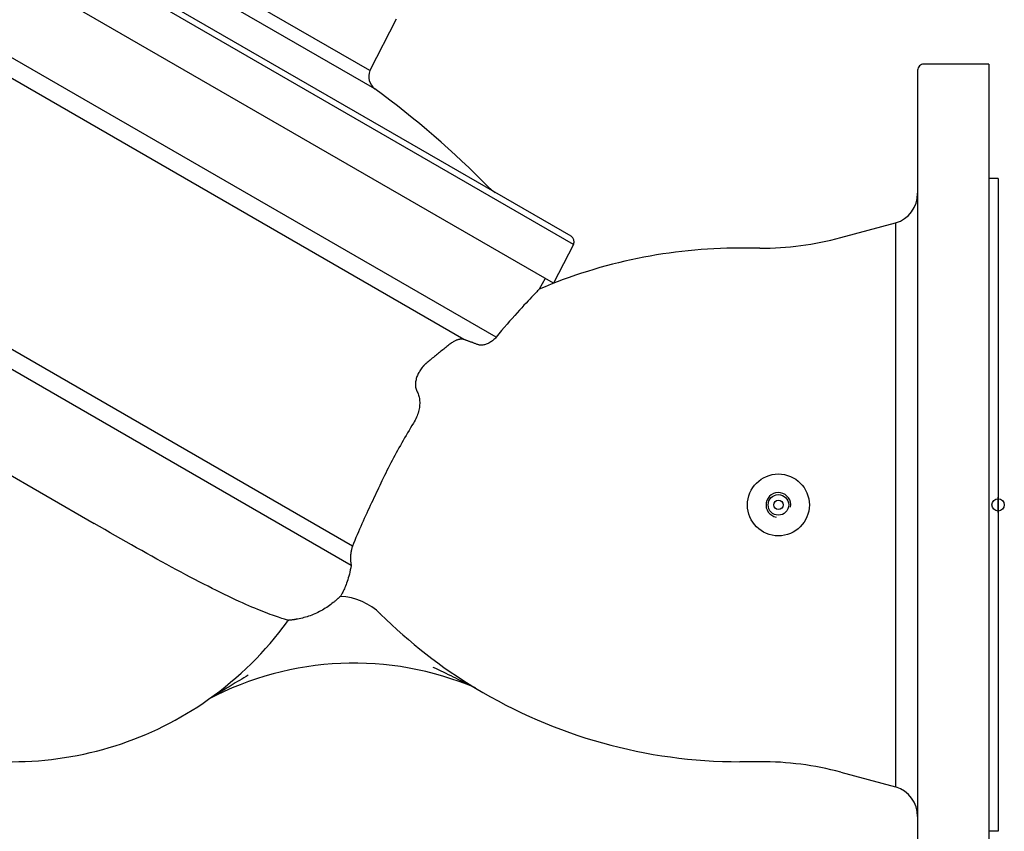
# Model space of a CAD drawing. Header units: millimetres. Extents: x 1015 to 3603, y 440 to 1502.
# Tile 3 of 19: x 1181 to 1499, y 670 to 933. Entities that reach past the tile are written whole.
import ezdxf

# ---------------------------------------------------------------- set-up
doc = ezdxf.new("R2010")
doc.units = ezdxf.units.MM
doc.layers.add('DETAIL', color=2, linetype='Continuous')
doc.layers.add('ORIGIN', color=6, linetype='Continuous')

msp = doc.modelspace()

# ---------------------------------------------------------------- linework, layer by layer
at = {"layer": 'DETAIL'}
for p, q in [((1359.91, 860.16), (1156.22, 977.76)), ((1359.19, 862.77), (1158.85, 978.43)), ((1353.5, 847.57), (1148.53, 965.91)), ((1294.13, 916.33), (1237.76, 948.87)), ((1295.75, 910.42), (1231.83, 947.32)), ((1334.89, 830.11), (1138.78, 943.34)), ((1324.47, 829.42), (1145.79, 932.59)), ((1302.59, 932.97), (1294.13, 916.33)), ((1471.14, 916.43), (1471.14, 635.43)), ((1494.14, 918.43), (1473.14, 918.43)), ((1494.14, 918.43), (1494.14, 633.43)), ((1497.14, 881.43), (1494.14, 881.43)), ((1497.14, 881.43), (1497.14, 670.43)), ((1288.51, 762.56), (1104.42, 868.84)), ((1446.33, 862.33), (1464.02, 867.08)), ((1464.02, 867.08), (1464.02, 684.78)), ((1288.09, 756.37), (1100.17, 864.86)), ((1359.91, 860.16), (1353.5, 847.57)), ((1420.19, 858.93), (1413.67, 858.93)), ((1350.81, 849.13), (1348.86, 845.67)), ((1156.91, 797.72), (1205.01, 769.95)), ((1420.19, 692.93), (1413.67, 692.93)), ((1446.33, 689.52), (1464.02, 684.78)), ((1497.14, 670.43), (1494.14, 670.43))]:
    msp.add_line(p, q, dxfattribs=at)
at = {"layer": 'DETAIL', "flags": 128}
for points in [[(1348.86, 845.67), (1348.83, 845.64), (1348.73, 845.53), (1348.57, 845.37), (1348.35, 845.14), (1348.06, 844.84), (1347.72, 844.48), (1347.32, 844.06), (1346.87, 843.59), (1346.37, 843.06), (1345.82, 842.48), (1345.23, 841.85), (1344.6, 841.18), (1343.93, 840.45), (1343.23, 839.69), (1342.5, 838.88), (1341.73, 838.04), (1340.94, 837.16), (1340.13, 836.24), (1339.3, 835.29), (1338.45, 834.31), (1337.58, 833.31), (1336.7, 832.27), (1335.8, 831.21), (1334.89, 830.11)], [(1320.33, 828.15), (1320, 827.89), (1319.66, 827.63), (1319.33, 827.36), (1319, 827.1), (1318.66, 826.83), (1318.33, 826.57), (1317.99, 826.3), (1317.66, 826.03), (1317.32, 825.76), (1316.99, 825.49), (1316.65, 825.22), (1316.31, 824.95), (1315.98, 824.68), (1315.64, 824.41), (1315.31, 824.14), (1314.97, 823.87), (1314.64, 823.59), (1314.3, 823.32), (1313.97, 823.05), (1313.63, 822.77), (1313.3, 822.5), (1312.97, 822.23), (1312.63, 821.95), (1312.3, 821.68)], [(1324.47, 829.42), (1324.34, 829.45), (1324.21, 829.48), (1324.07, 829.49), (1323.94, 829.5), (1323.8, 829.51), (1323.66, 829.51), (1323.51, 829.5), (1323.37, 829.49), (1323.22, 829.47), (1323.07, 829.45), (1322.93, 829.42), (1322.77, 829.38), (1322.61, 829.34), (1322.44, 829.29), (1322.26, 829.23), (1322.07, 829.16), (1321.88, 829.08), (1321.68, 828.99), (1321.46, 828.88), (1321.24, 828.76), (1321.01, 828.63), (1320.78, 828.48), (1320.55, 828.32), (1320.33, 828.15)], [(1329.06, 827.74), (1328.84, 827.83), (1328.62, 827.91), (1328.4, 827.99), (1328.18, 828.07), (1327.97, 828.15), (1327.76, 828.22), (1327.55, 828.3), (1327.35, 828.38), (1327.14, 828.45), (1326.95, 828.52), (1326.75, 828.59), (1326.56, 828.67), (1326.37, 828.73), (1326.18, 828.8), (1325.99, 828.87), (1325.81, 828.94), (1325.63, 829), (1325.46, 829.07), (1325.29, 829.13), (1325.12, 829.19), (1324.95, 829.25), (1324.79, 829.31), (1324.63, 829.37), (1324.47, 829.42)], [(1334.89, 830.11), (1334.69, 829.88), (1334.47, 829.66), (1334.24, 829.43), (1334, 829.21), (1333.74, 829), (1333.47, 828.79), (1333.19, 828.6), (1332.91, 828.42), (1332.61, 828.26), (1332.32, 828.11), (1332.03, 827.98), (1331.74, 827.87), (1331.46, 827.77), (1331.18, 827.7), (1330.92, 827.64), (1330.67, 827.6), (1330.43, 827.58), (1330.2, 827.57), (1329.98, 827.57), (1329.77, 827.58), (1329.58, 827.61), (1329.39, 827.65), (1329.22, 827.69), (1329.06, 827.74)], [(1312.3, 821.68), (1312.24, 821.62), (1312.18, 821.57), (1312.12, 821.52), (1312.06, 821.47), (1312, 821.41), (1311.94, 821.36), (1311.89, 821.31), (1311.83, 821.25), (1311.78, 821.2), (1311.72, 821.15), (1311.67, 821.09), (1311.62, 821.04), (1311.57, 820.98), (1311.52, 820.93), (1311.47, 820.88), (1311.42, 820.82), (1311.38, 820.77), (1311.33, 820.72), (1311.29, 820.67), (1311.24, 820.61), (1311.2, 820.56), (1311.16, 820.51), (1311.12, 820.46), (1311.08, 820.41)], [(1310.92, 820.2), (1310.7, 819.91), (1310.5, 819.61), (1310.3, 819.31), (1310.12, 819), (1309.94, 818.69), (1309.78, 818.38), (1309.62, 818.06), (1309.48, 817.74), (1309.36, 817.41), (1309.24, 817.08), (1309.14, 816.75), (1309.05, 816.41), (1308.98, 816.07), (1308.92, 815.72), (1308.88, 815.38), (1308.86, 815.04), (1308.86, 814.7), (1308.87, 814.36), (1308.91, 814.02), (1308.97, 813.69), (1309.05, 813.37), (1309.15, 813.05), (1309.28, 812.75), (1309.43, 812.45)], [(1311.08, 820.41), (1311.07, 820.4), (1311.07, 820.39), (1311.06, 820.38), (1311.05, 820.37), (1311.05, 820.36), (1311.04, 820.36), (1311.03, 820.35), (1311.03, 820.34), (1311.02, 820.33), (1311.01, 820.32), (1311.01, 820.31), (1311, 820.31), (1310.99, 820.3), (1310.99, 820.29), (1310.98, 820.28), (1310.97, 820.27), (1310.97, 820.26), (1310.96, 820.25), (1310.96, 820.25), (1310.95, 820.24), (1310.94, 820.23), (1310.94, 820.22), (1310.93, 820.21), (1310.92, 820.2)], [(1309.43, 812.45), (1309.59, 812.14), (1309.74, 811.81), (1309.86, 811.46), (1309.97, 811.11), (1310.06, 810.74), (1310.13, 810.35), (1310.18, 809.96), (1310.22, 809.56), (1310.23, 809.15), (1310.23, 808.73), (1310.21, 808.3), (1310.17, 807.87), (1310.12, 807.44), (1310.04, 807), (1309.95, 806.55), (1309.83, 806.1), (1309.7, 805.64), (1309.55, 805.18), (1309.38, 804.72), (1309.19, 804.25), (1308.98, 803.77), (1308.74, 803.3), (1308.49, 802.84), (1308.22, 802.38)], [(1308.22, 802.38), (1307.74, 801.59), (1307.25, 800.8), (1306.78, 800), (1306.3, 799.21), (1305.83, 798.41), (1305.36, 797.6), (1304.9, 796.8), (1304.44, 796), (1303.98, 795.19), (1303.53, 794.38), (1303.08, 793.57), (1302.64, 792.75), (1302.2, 791.94), (1301.76, 791.12), (1301.33, 790.3), (1300.9, 789.49), (1300.48, 788.67), (1300.06, 787.85), (1299.65, 787.03), (1299.24, 786.21), (1298.84, 785.4), (1298.44, 784.58), (1298.05, 783.77), (1297.67, 782.95)], [(1297.67, 782.95), (1297.3, 782.18), (1296.94, 781.4), (1296.56, 780.62), (1296.19, 779.82), (1295.81, 779.02), (1295.43, 778.21), (1295.04, 777.4), (1294.66, 776.58), (1294.27, 775.75), (1293.88, 774.92), (1293.49, 774.08), (1293.11, 773.24), (1292.72, 772.4), (1292.34, 771.55), (1291.96, 770.7), (1291.58, 769.85), (1291.2, 768.99), (1290.81, 768.11), (1290.43, 767.21), (1290.04, 766.3), (1289.65, 765.37), (1289.27, 764.44), (1288.89, 763.5), (1288.51, 762.56)], [(1267.44, 738.69), (1267.2, 738.76), (1266.9, 738.86), (1266.54, 738.97), (1266.12, 739.1), (1265.65, 739.25), (1265.13, 739.42), (1264.57, 739.61), (1263.97, 739.82), (1263.32, 740.05), (1262.64, 740.29), (1261.92, 740.55), (1261.18, 740.83), (1260.4, 741.13), (1259.6, 741.44), (1258.77, 741.78), (1257.9, 742.13), (1256.99, 742.51), (1256.04, 742.92), (1255.06, 743.34), (1254.03, 743.79), (1252.98, 744.26), (1251.88, 744.76), (1250.75, 745.28), (1249.59, 745.83), (1248.38, 746.39), (1247.14, 746.99), (1245.87, 747.61), (1244.56, 748.25), (1243.22, 748.92), (1241.84, 749.62), (1240.44, 750.33), (1239.02, 751.06), (1237.58, 751.81), (1236.11, 752.58), (1234.63, 753.37), (1233.12, 754.17), (1231.6, 754.99), (1230.05, 755.83), (1228.49, 756.68), (1226.91, 757.55), (1225.31, 758.43), (1223.7, 759.33), (1222.06, 760.24), (1220.42, 761.16), (1218.75, 762.1), (1217.08, 763.04), (1215.39, 764), (1213.68, 764.97), (1211.97, 765.95), (1210.24, 766.94), (1208.51, 767.94), (1206.76, 768.94), (1205.01, 769.95)], [(1288.51, 762.56), (1288.43, 762.32), (1288.35, 762.09), (1288.28, 761.85), (1288.22, 761.6), (1288.16, 761.36), (1288.1, 761.11), (1288.06, 760.86), (1288.01, 760.6), (1287.97, 760.35), (1287.94, 760.09), (1287.92, 759.83), (1287.89, 759.57), (1287.88, 759.3), (1287.87, 759.04), (1287.87, 758.77), (1287.87, 758.5), (1287.88, 758.22), (1287.89, 757.96), (1287.91, 757.69), (1287.94, 757.42), (1287.97, 757.16), (1288, 756.89), (1288.04, 756.63), (1288.09, 756.37)], [(1288.09, 756.37), (1287.96, 755.63), (1287.82, 754.92), (1287.67, 754.23), (1287.5, 753.56), (1287.34, 752.93), (1287.16, 752.32), (1286.98, 751.74), (1286.8, 751.18), (1286.62, 750.66), (1286.43, 750.16), (1286.25, 749.7), (1286.07, 749.26), (1285.89, 748.85), (1285.72, 748.46), (1285.54, 748.1), (1285.38, 747.76), (1285.22, 747.45), (1285.08, 747.17), (1284.95, 746.93), (1284.83, 746.73), (1284.74, 746.57), (1284.67, 746.45), (1284.63, 746.38), (1284.62, 746.36)], [(1284.58, 746.36), (1284.57, 746.36), (1284.56, 746.34), (1284.53, 746.32), (1284.5, 746.29), (1284.46, 746.26), (1284.42, 746.22), (1284.36, 746.17), (1284.3, 746.11), (1284.23, 746.05), (1284.16, 745.98), (1284.08, 745.9), (1283.99, 745.82), (1283.89, 745.73), (1283.79, 745.63), (1283.67, 745.53), (1283.55, 745.42), (1283.43, 745.31), (1283.29, 745.19), (1283.15, 745.06), (1282.99, 744.93), (1282.83, 744.79), (1282.66, 744.64), (1282.48, 744.49), (1282.29, 744.34)], [(1282.29, 744.34), (1281.89, 744.02), (1281.48, 743.71), (1281.07, 743.4), (1280.64, 743.1), (1280.2, 742.8), (1279.74, 742.51), (1279.28, 742.23), (1278.81, 741.96), (1278.33, 741.69), (1277.85, 741.43), (1277.35, 741.18), (1276.85, 740.95), (1276.35, 740.72), (1275.85, 740.51), (1275.34, 740.31), (1274.83, 740.12), (1274.33, 739.94), (1273.83, 739.78), (1273.33, 739.63), (1272.84, 739.49), (1272.34, 739.36), (1271.84, 739.24), (1271.33, 739.13), (1270.8, 739.03)], [(1267.78, 738.6), (1267.78, 738.6), (1267.78, 738.6), (1267.77, 738.6), (1267.77, 738.6), (1267.76, 738.6), (1267.76, 738.6), (1267.75, 738.6), (1267.74, 738.61), (1267.73, 738.61), (1267.72, 738.61), (1267.7, 738.62), (1267.69, 738.62), (1267.68, 738.62), (1267.66, 738.63), (1267.64, 738.63), (1267.62, 738.64), (1267.6, 738.64), (1267.58, 738.65), (1267.56, 738.66), (1267.54, 738.66), (1267.52, 738.67), (1267.49, 738.68), (1267.47, 738.68), (1267.44, 738.69)], [(1270.8, 739.03), (1270.58, 738.99), (1270.37, 738.95), (1270.17, 738.92), (1269.98, 738.89), (1269.8, 738.86), (1269.62, 738.83), (1269.45, 738.81), (1269.29, 738.79), (1269.14, 738.77), (1269, 738.75), (1268.86, 738.73), (1268.73, 738.72), (1268.6, 738.7), (1268.48, 738.69), (1268.36, 738.68), (1268.26, 738.67), (1268.16, 738.66), (1268.07, 738.65), (1267.99, 738.64), (1267.92, 738.63), (1267.87, 738.63), (1267.83, 738.62), (1267.8, 738.62), (1267.79, 738.62)], [(1314.52, 723.54), (1315.35, 723.15), (1316.18, 722.75), (1317.01, 722.35), (1317.84, 721.95), (1318.67, 721.54), (1319.48, 721.15), (1320.28, 720.75), (1321.06, 720.37), (1321.82, 720), (1322.55, 719.64), (1323.24, 719.29), (1323.91, 718.96), (1324.53, 718.65), (1325.11, 718.36), (1325.64, 718.09), (1326.12, 717.84), (1326.55, 717.63), (1326.93, 717.43), (1327.26, 717.27), (1327.54, 717.12), (1327.78, 717), (1327.98, 716.9), (1328.16, 716.81), (1328.25, 716.76)], [(1254.81, 720.91), (1254.13, 720.5), (1253.44, 720.08), (1252.74, 719.65), (1252.04, 719.23), (1251.35, 718.81), (1250.66, 718.39), (1249.98, 717.97), (1249.32, 717.57), (1248.66, 717.17), (1248.03, 716.78), (1247.41, 716.4), (1246.82, 716.04), (1246.26, 715.7), (1245.72, 715.37), (1245.22, 715.06), (1244.76, 714.78), (1244.33, 714.51), (1243.94, 714.28), (1243.55, 714.04), (1243.16, 713.8), (1242.79, 713.57), (1242.47, 713.37), (1242.2, 713.21), (1242.04, 713.11)]]:
    msp.add_lwpolyline(points, dxfattribs=at)
at = {"layer": 'DETAIL'}
for radius in [10, 3.32, 1.5]:
    msp.add_circle((1426.14, 775.93), radius, dxfattribs=at)
for centre, radius, start, end in [((1298.89, 914.46), 5.12, 158.5569, 232.1521), ((1473.13, 916.43), 2, 89.9174, 180), ((1118.89, 668.75), 299.47, 44.4689, 53.8018), ((1339.74, 885.54), 10, 224.4771, 239.1668), ((1461.14, 876.65), 10, 286.7606, 0), ((1358.22, 861.09), 1.93, 331.1052, 60), ((1420.45, 958.93), 100, 269.8513, 285), ((1413.66, 693.94), 164.99, 89.9981, 113.1267), ((1426.14, 775.93), 4, 350, 260), ((1283.6, 726.42), 19.97, 45.4067, 87.1855), ((1178.54, 802.93), 110, 305.2584, 323.9513), ((1283.6, 726.42), 19.97, 143.8462, 144.0242), ((1283.6, 726.42), 19.97, 142.3423, 143.8462), ((1283.6, 726.42), 19.97, 45.2225, 45.4067), ((1413.66, 857.91), 164.99, 225.3034, 238.8235), ((1288.96, 624.8), 100, 66.8636, 117.9837), ((1413.66, 857.91), 164.99, 238.8235, 270.0019), ((1178.54, 802.93), 110, 270, 305.2584), ((1420.45, 592.93), 100, 75, 90.1487), ((1461.14, 675.2), 10, 0, 73.2394)]:
    msp.add_arc(centre, radius, start, end, dxfattribs=at)
at = {"layer": 'ORIGIN'}
msp.add_line((1497.14, 773.43), (1497.14, 778.43), dxfattribs=at)
msp.add_circle((1497.14, 775.93), 2, dxfattribs=at)

doc.saveas('drawing.dxf')
